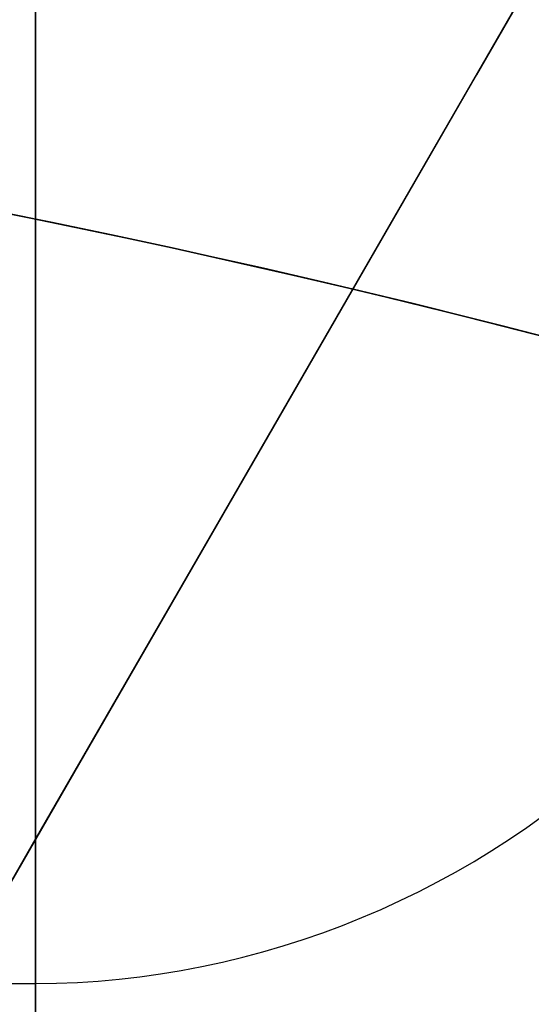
# Model space of a CAD drawing. Header units: millimetres. Extents: x -273 to 273, y -262 to 262.
# Tile 192 of 256: x 0.694 to 0.874, y 3.154 to 3.5. Entities that reach past the tile are written whole.
import ezdxf

# ---------------------------------------------------------------- set-up
doc = ezdxf.new("R2010")
doc.units = ezdxf.units.MM
doc.header["$MEASUREMENT"] = 0
doc.layers.add('Default', color=7, linetype='Continuous', true_color=0x000000)

# ---------------------------------------------------------------- blocks, each defined once
blk = doc.blocks.new('Block 01')
at = {"layer": 'Default', "color": 9, "true_color": 0xbfbfbf, "extrusion": (0.8660254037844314, 0.5000000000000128, 0)}
for centre, radius, start, end in [((-78.44800649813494, 794.3495265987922, -0.2865147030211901), 80.99999999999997, 204.7187670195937, 344.3612688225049), ((-78.4480064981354, 794.3495265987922), 78.99999999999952, 200.7020724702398, 348.550723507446)]:
    blk.add_arc(centre, radius, start, end, dxfattribs=at)
at = {"layer": 'Default', "color": 9, "true_color": 0xbfbfbf, "extrusion": (0.8660254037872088, 0.4999999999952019, 1.495327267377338e-12)}
blk.add_arc((-78.44800649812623, 794.3495265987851, -0.6999999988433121), 80.99999999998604, 205.9708691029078, 344.9246180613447, dxfattribs=at)
at = {"layer": 'Default', "color": 9, "true_color": 0xbfbfbf, "extrusion": (0.8660257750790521, 0.4999993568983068, -8.259251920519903e-08)}
blk.add_arc((-78.44796545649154, 794.3495442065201, -0.9999507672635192), 80.70004528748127, 206.5528344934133, 346.1401302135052, dxfattribs=at)
at = {"layer": 'Default', "color": 9, "true_color": 0xbfbfbf, "extrusion": (0.8660254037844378, 0.5000000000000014, -3.144865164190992e-16)}
blk.add_arc((-78.44800649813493, 794.3495265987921, -1.000000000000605), 79.29999999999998, 200.1706463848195, 348.5946197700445, dxfattribs=at)
at = {"layer": 'Default', "color": 9, "true_color": 0xbfbfbf, "extrusion": (0.866025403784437, 0.5000000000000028, 3.158154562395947e-16)}
blk.add_arc((-78.44800649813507, 794.3495265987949, -0.7000000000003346), 79.00000000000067, 200.2130654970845, 348.5507235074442, dxfattribs=at)
at = {"layer": 'Default', "color": 9, "true_color": 0xbfbfbf}
for points, knots in [([(0.699999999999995, 1.262415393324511, 779.1989994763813), (0.6999999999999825, 1.606855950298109, 768.0932235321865), (0.6999999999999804, 2.180167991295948, 750.1840995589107), (0.6999999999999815, 2.772893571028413, 732.4201692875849), (0.6999999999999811, 3.189735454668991, 720.1503821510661), (0.6999999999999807, 3.453643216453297, 712.4800241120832), (0.6999999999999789, 3.806163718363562, 702.3224697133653), (0.6999999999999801, 4.113609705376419, 693.5388315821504), (0.699999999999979, 4.471186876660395, 683.3270118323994), (0.6999999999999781, 4.707471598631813, 676.5346021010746), (0.6999999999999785, 4.923669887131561, 670.2270375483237), (0.6999999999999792, 5.057742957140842, 666.2565664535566), (0.699999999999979, 5.212734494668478, 661.5674624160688), (0.6999999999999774, 5.326644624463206, 658.0278774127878), (0.6999999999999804, 5.456436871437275, 653.8497733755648), (0.6999999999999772, 5.550204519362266, 650.6972890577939), (0.6999999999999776, 5.654873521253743, 646.976911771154), (0.699999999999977, 5.728599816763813, 644.170078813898), (0.6999999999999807, 5.808321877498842, 640.8570795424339), (0.6999999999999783, 5.862187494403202, 638.3567879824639), (0.6999999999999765, 5.926744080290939, 634.893807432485), (0.6999999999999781, 5.971770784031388, 631.75468611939), (0.6999999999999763, 6.006229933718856, 627.505909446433), (0.6999999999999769, 6.003668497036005, 624.1263144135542), (0.6999999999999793, 5.960575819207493, 620.2793435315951), (0.6999999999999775, 5.894778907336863, 617.4738621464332), (0.6999999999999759, 5.775072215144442, 614.2384812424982), (0.6999999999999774, 5.650101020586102, 611.8423355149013), (0.6999999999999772, 5.45954244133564, 609.0308790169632), (0.6999999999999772, 5.280587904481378, 606.9085371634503), (0.6999999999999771, 5.026443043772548, 604.3696149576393), (0.699999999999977, 4.799944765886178, 602.4142248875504), (0.6999999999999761, 4.491003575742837, 600.0317031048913), (0.6999999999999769, 4.224545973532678, 598.1641515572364), (0.6999999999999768, 3.870878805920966, 595.8561511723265), (0.6999999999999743, 3.572955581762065, 594.0245692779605), (0.6999999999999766, 3.108202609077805, 591.2869207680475), (0.6999999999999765, 2.622955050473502, 588.5598578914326), (0.6999999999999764, 1.874541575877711, 584.4816753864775), (0.699999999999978, 1.19905076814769, 580.8644002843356), (0.6999999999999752, 0.3671843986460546, 576.3354593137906), (0.6999999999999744, -0.2795622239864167, 572.6986639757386), (0.6999999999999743, -1.046159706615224, 568.1135500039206), (0.6999999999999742, -1.619981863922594, 564.4043127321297), (0.6999999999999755, -2.276337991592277, 559.6891450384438), (0.699999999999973, -2.749392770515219, 555.8422137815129), (0.6999999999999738, -3.270757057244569, 550.9078346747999), (0.6999999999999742, -3.631246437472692, 546.8458791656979), (0.699999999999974, -4.012825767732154, 541.588318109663), (0.6999999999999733, -4.264883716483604, 537.222395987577), (0.6999999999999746, -4.521836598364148, 531.5234819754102), (0.6999999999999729, -4.685655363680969, 526.753422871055), (0.6999999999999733, -4.83647381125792, 521.1085747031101), (0.6999999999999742, -4.922505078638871, 517.1801726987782), (0.6999999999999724, -5.001065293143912, 513.1101291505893), (0.6999999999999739, -5.050350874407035, 510.3246751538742), (0.6999999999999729, -5.109617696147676, 506.7500746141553), (0.6999999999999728, -5.155726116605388, 503.8153435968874), (0.699999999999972, -5.213046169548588, 500.0516385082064), (0.6999999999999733, -5.25913533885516, 496.9640867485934), (0.6999999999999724, -5.318149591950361, 493.0086151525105), (0.6999999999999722, -5.366886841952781, 489.7675294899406), (0.6999999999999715, -5.430622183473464, 485.6211702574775), (0.6999999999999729, -5.484183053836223, 482.2286706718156), (0.6999999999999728, -5.555051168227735, 477.8958460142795), (0.6999999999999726, -5.615118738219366, 474.3568886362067), (0.6999999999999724, -5.694915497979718, 469.8455680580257), (0.6999999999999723, -5.762680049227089, 466.1679485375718), (0.6999999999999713, -5.852585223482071, 461.4896530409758), (0.6999999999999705, -5.928744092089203, 457.6840098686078), (0.699999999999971, -6.029321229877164, 452.8538159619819), (0.6999999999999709, -6.114078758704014, 448.933633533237), (0.6999999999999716, -6.225275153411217, 443.970176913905), (0.6999999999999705, -6.318342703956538, 439.9517882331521), (0.699999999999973, -6.439489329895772, 434.8772674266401), (0.6999999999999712, -6.540085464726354, 430.7798558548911), (0.699999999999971, -6.695858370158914, 424.5880754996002), (0.6999999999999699, -6.857638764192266, 418.3431884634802), (0.6999999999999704, -7.080330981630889, 409.9700294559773), (0.6999999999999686, -7.250650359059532, 403.6788023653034), (0.6999999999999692, -7.421487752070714, 397.4033846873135), (0.6999999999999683, -7.535296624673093, 393.2315074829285), (0.6999999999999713, -7.676628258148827, 388.0403385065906), (0.6999999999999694, -7.788631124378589, 383.9096889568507), (0.6999999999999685, -7.926538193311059, 378.7819639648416), (0.6999999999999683, -8.03489076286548, 374.7110907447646), (0.6999999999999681, -8.167154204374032, 369.6680906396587), (0.699999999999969, -8.270150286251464, 365.6724925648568), (0.6999999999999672, -8.394723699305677, 360.7316838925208), (0.6999999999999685, -8.490795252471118, 356.8238083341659), (0.6999999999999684, -8.605804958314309, 351.9988427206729), (0.6999999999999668, -8.69352214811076, 348.188084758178), (0.6999999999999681, -8.797267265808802, 343.488797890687), (0.6999999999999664, -8.875338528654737, 339.781499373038), (0.6999999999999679, -8.966291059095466, 335.213909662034), (0.6999999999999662, -9.03356316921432, 331.6133580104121), (0.6999999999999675, -9.110368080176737, 327.1796647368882), (0.6999999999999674, -9.165826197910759, 323.6860915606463), (0.6999999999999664, -9.228993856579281, 319.2662596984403), (0.6999999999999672, -9.27439029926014, 315.6461129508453), (0.6999999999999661, -9.323216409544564, 311.0212412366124), (0.6999999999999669, -9.354445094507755, 307.2919238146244), (0.6999999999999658, -9.387660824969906, 301.7845202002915), (0.6999999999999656, -9.402454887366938, 296.3871670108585), (0.6999999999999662, -9.39048390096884, 289.3419126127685), (0.6999999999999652, -9.357417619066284, 284.1500162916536), (0.699999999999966, -9.304827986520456, 279.0095106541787), (0.6999999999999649, -9.259981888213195, 275.6049128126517), (0.6999999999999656, -9.177989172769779, 270.5226351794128), (0.6999999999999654, -9.04248183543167, 263.7828568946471), (0.6999999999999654, -8.88395754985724, 257.9134308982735), (0.6999999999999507, -8.780549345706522, 254.5607203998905)], [-52.550842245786, -52.550842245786, -52.550842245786, -52.550842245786, -51.83765891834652, -51.30277129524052, -51.12447542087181, -50.7678836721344, -50.58958779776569, -50.11752944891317, -49.8237669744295, -49.38312326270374, -49.2362420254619, -48.9424795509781, -48.79559831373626, -48.50183583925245, -48.35495460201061, -48.06119212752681, -47.91431089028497, -47.62054841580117, -47.47366717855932, -47.17990470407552, -47.03302346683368, -46.61243992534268, -46.33873762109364, -45.79133301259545, -45.51763070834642, -44.97022609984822, -44.69652379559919, -44.14911918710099, -43.87541688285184, -43.32801227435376, -43.05430997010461, -42.50690536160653, -42.23320305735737, -41.68579844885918, -41.41209614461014, -40.86469153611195, -40.59098923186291, -39.76988231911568, -39.22247771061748, -38.12766849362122, -37.58026388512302, -36.48545466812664, -35.93805005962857, -34.84324084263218, -34.29583623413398, -33.20102701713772, -32.65362240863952, -31.55881319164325, -31.01140858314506, -29.91659936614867, -29.3691947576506, -28.27438554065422, -27.72698093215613, -26.90587401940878, -26.63217171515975, -26.08476710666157, -25.81106480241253, -25.26366019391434, -24.9899578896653, -24.44255328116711, -24.16885097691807, -23.62144636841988, -23.34774406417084, -22.80033945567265, -22.52663715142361, -21.97923254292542, -21.70553023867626, -21.15812563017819, -20.88442332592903, -20.33701871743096, -20.0633164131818, -19.5159118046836, -19.24220950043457, -18.69480489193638, -18.42110258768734, -17.87369797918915, -17.59999567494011, -16.77888876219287, -16.23148415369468, -15.41037724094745, -15.13667493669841, -14.58927032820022, -14.31556802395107, -13.76816341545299, -13.49446111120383, -12.94705650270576, -12.6733541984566, -12.1259495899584, -11.85224728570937, -11.30484267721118, -11.03114037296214, -10.48373576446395, -10.21003346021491, -9.662628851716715, -9.388926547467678, -8.841521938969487, -8.567819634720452, -8.02041502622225, -7.746712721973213, -7.161634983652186, -6.850259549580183, -6.227508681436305, -5.916133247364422, -4.982006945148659, -4.359256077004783, -3.425129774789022, -3.113754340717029, -2.491003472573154, -2.179628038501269, -1.245501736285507, 1.37573907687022e-12, 1.37573907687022e-12, 1.37573907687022e-12, 1.37573907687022e-12]), ([(0.6999999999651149, -10.78149819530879, 254.5607203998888), (0.6999999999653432, -10.88488866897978, 257.9179671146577), (0.6999999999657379, -11.04335719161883, 263.7955558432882), (0.699999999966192, -11.17874495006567, 270.5450299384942), (0.6999999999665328, -11.26062318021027, 275.6346761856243), (0.6999999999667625, -11.30538057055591, 279.0442221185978), (0.6999999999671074, -11.3578191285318, 284.192161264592), (0.6999999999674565, -11.39071100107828, 289.3914740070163), (0.6999999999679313, -11.40241667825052, 296.4464267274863), (0.6999999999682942, -11.38740451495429, 301.8507605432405), (0.6999999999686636, -11.35396329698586, 307.3647706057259), (0.6999999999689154, -11.32258201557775, 311.0982882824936), (0.6999999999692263, -11.27357002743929, 315.7280253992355), (0.6999999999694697, -11.2280314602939, 319.3517337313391), (0.6999999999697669, -11.16469626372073, 323.775622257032), (0.699999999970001, -11.10911083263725, 327.2721770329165), (0.699999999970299, -11.03215284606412, 331.7093393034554), (0.6999999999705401, -10.96476374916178, 335.3124578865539), (0.6999999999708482, -10.87367320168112, 339.8829927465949), (0.6999999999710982, -10.79549857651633, 343.5924359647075), (0.6999999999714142, -10.69163411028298, 348.2941386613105), (0.6999999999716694, -10.60382967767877, 352.1066172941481), (0.6999999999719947, -10.48872196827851, 356.9334690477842), (0.6999999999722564, -10.39258110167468, 360.8426419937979), (0.6999999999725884, -10.26793293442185, 365.784808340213), (0.6999999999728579, -10.16488672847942, 369.7812813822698), (0.6999999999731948, -10.03257308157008, 374.8251108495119), (0.6999999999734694, -9.924190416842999, 378.8964357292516), (0.6999999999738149, -9.786258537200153, 384.0244587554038), (0.6999999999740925, -9.67424613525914, 388.1551324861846), (0.6999999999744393, -9.53291560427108, 393.3460601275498), (0.6999999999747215, -9.419118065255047, 397.5175251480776), (0.6999999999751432, -9.248313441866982, 403.7919878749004), (0.6999999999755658, -9.078047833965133, 410.0818062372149), (0.6999999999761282, -8.855462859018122, 418.4522788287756), (0.6999999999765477, -8.693786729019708, 424.6945722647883), (0.6999999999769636, -8.538130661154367, 430.8833955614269), (0.6999999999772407, -8.437617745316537, 434.9786683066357), (0.6999999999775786, -8.316579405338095, 440.0503438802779), (0.6999999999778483, -8.22360098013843, 444.0663338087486), (0.6999999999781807, -8.112516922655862, 449.0266769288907), (0.6999999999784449, -8.027849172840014, 452.9442920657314), (0.6999999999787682, -7.927382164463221, 457.7712221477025), (0.6999999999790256, -7.851308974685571, 461.574227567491), (0.6999999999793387, -7.761506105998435, 466.249238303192), (0.6999999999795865, -7.693818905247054, 469.9242594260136), (0.6999999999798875, -7.614111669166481, 474.4324217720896), (0.6999999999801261, -7.554109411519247, 477.9689472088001), (0.6999999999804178, -7.483313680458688, 482.298913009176), (0.6999999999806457, -7.429802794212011, 485.6892976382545), (0.6999999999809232, -7.366118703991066, 489.8333036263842), (0.6999999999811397, -7.317412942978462, 493.0727719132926), (0.6999999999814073, -7.258424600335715, 497.0266439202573), (0.6999999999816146, -7.2123447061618, 500.1132932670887), (0.6999999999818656, -7.15501957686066, 503.8764502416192), (0.6999999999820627, -7.108892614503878, 506.8112538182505), (0.6999999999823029, -7.049580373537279, 510.38671112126), (0.6999999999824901, -7.000238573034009, 513.1735185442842), (0.6999999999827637, -6.921555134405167, 517.246767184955), (0.699999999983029, -6.835341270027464, 521.1800703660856), (0.69999999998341, -6.684076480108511, 526.8361023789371), (0.6999999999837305, -6.519597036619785, 531.6209564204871), (0.6999999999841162, -6.261315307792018, 537.3439813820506), (0.6999999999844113, -6.007715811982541, 541.7332182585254), (0.6999999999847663, -5.62348047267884, 547.0235758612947), (0.6999999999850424, -5.260254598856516, 551.1139768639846), (0.699999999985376, -4.734783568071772, 556.0846828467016), (0.6999999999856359, -4.257985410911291, 559.9603981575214), (0.6999999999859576, -3.596754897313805, 564.7089700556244), (0.6999999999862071, -3.019090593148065, 568.44197068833), (0.6999999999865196, -2.248342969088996, 573.051012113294), (0.6999999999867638, -1.599055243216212, 576.7015598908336), (0.6999999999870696, -0.7655316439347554, 581.2392299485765), (0.6999999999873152, -0.09011658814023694, 584.856109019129), (0.6999999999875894, 0.6564091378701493, 588.9242572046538), (0.6999999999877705, 1.139395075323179, 591.638991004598), (0.6999999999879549, 1.601150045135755, 594.3593795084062), (0.6999999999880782, 1.896684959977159, 596.1766624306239), (0.6999999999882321, 2.246935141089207, 598.4628932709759), (0.6999999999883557, 2.510370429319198, 600.3098466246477), (0.6999999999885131, 2.815395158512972, 602.6629533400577), (0.6999999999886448, 3.038772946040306, 604.5921919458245), (0.6999999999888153, 3.289327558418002, 607.0963497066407), (0.6999999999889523, 3.465771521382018, 609.1898748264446), (0.6999999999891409, 3.653812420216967, 611.9657159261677), (0.6999999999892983, 3.777288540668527, 614.3343789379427), (0.6999999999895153, 3.895731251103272, 617.53800814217), (0.6999999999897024, 3.960944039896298, 620.3205677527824), (0.6999999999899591, 4.003684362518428, 624.1425402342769), (0.6999999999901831, 4.006196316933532, 627.5051104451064), (0.6999999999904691, 3.971817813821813, 631.7378536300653), (0.6999999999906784, 3.926895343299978, 634.8679057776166), (0.6999999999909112, 3.862459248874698, 638.3229762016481), (0.6999999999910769, 3.808679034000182, 640.8185799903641), (0.6999999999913, 3.729061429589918, 644.1264808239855), (0.699999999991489, 3.65541491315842, 646.9298101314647), (0.6999999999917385, 3.55083738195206, 650.6464440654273), (0.6999999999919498, 3.457135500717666, 653.7964101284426), (0.6999999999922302, 3.327415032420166, 657.9718842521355), (0.6999999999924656, 3.213553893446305, 661.509749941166), (0.6999999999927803, 3.058613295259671, 666.197115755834), (0.6999999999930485, 2.924573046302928, 670.1664987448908), (0.6999999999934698, 2.708413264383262, 676.4728115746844), (0.6999999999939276, 2.472153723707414, 683.2644309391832), (0.699999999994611, 2.114594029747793, 693.4757305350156), (0.6999999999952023, 1.807151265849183, 702.2593089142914), (0.699999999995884, 1.454629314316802, 712.4169669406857), (0.699999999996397, 1.190718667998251, 720.087464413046), (0.6999999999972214, 0.7738705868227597, 732.3575241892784), (0.699999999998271, 0.2515790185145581, 748.0106615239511), (0.6999999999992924, -0.2374508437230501, 763.2098441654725), (0.6999999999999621, -0.4938775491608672, 771.3642025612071)], [-52.5446510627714, -52.5446510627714, -52.5446510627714, -52.5446510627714, -51.31379455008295, -50.39065216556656, -50.08293803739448, -49.4675097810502, -49.15979565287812, -48.23665326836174, -47.62122501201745, -46.69808262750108, -46.390368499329, -45.77494024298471, -45.46722611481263, -44.88901958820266, -44.61852718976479, -44.07754239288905, -43.8070499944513, -43.26606519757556, -42.99557279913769, -42.45458800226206, -42.18409560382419, -41.64311080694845, -41.37261840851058, -40.83163361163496, -40.56114121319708, -40.02015641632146, -39.74966401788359, -39.20867922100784, -38.93818682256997, -38.39720202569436, -38.12670962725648, -37.58572483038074, -37.31523243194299, -36.50375523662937, -35.96277043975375, -35.15129324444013, -34.88080084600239, -34.33981604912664, -34.06932365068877, -33.52833885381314, -33.25784645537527, -32.71686165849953, -32.44636926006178, -31.90538446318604, -31.63489206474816, -31.09390726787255, -30.82341486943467, -30.28243007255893, -30.01193767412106, -29.47095287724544, -29.20046047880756, -28.65947568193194, -28.38898328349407, -27.84799848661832, -27.57750608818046, -27.03652129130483, -26.76602889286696, -26.22504409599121, -25.95455169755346, -25.14307450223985, -24.60208970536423, -23.52012011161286, -22.97913531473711, -21.89716572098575, -21.35618092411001, -20.27421133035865, -19.73322653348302, -18.65125693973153, -18.11027214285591, -17.02830254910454, -16.4873177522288, -15.40534815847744, -14.8643633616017, -13.78239376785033, -13.2414089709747, -12.42993177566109, -12.15943937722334, -11.6184545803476, -11.34796218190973, -10.8069773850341, -10.53648498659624, -9.995500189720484, -9.72500779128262, -9.184022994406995, -8.91353059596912, -8.372545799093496, -8.102053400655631, -7.561068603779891, -7.290576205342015, -6.74959140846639, -6.479099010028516, -6.063441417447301, -5.91827622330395, -5.62794583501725, -5.48278064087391, -5.192450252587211, -5.04728505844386, -4.75695467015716, -4.61178947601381, -4.321459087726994, -4.176293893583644, -3.885963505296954, -3.740798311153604, -3.305302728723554, -3.014972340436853, -2.54843100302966, -2.372220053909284, -2.019798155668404, -1.843587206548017, -1.314954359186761, -0.77764577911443, -0.77764577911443, -0.77764577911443, -0.77764577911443]), ([(0.6999999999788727, -3.724947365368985, 563.7537687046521), (0.7785398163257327, -3.724947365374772, 563.7537687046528), (0.9347174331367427, -3.660334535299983, 563.7444415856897), (0.9999999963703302, -3.505759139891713, 563.7221280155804), (0.999999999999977, -3.428025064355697, 563.7109067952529)], [-4.479046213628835e-11, -4.479046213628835e-11, -4.479046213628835e-11, -4.479046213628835e-11, 0.5, 0.9999999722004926, 0.9999999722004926, 0.9999999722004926, 0.9999999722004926])]:
    blk.add_open_spline(points, degree=3, knots=knots, dxfattribs=at)
for points, degree in [([(-0.7000000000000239, -3.161767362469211, 551.8851728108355), (-2.259303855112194e-14, -3.16176736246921, 551.8851728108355), (0.6999999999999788, -3.161767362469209, 551.8851728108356)], 2), ([(0.6999999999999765, -3.161769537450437, 551.8851726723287), (0.7785398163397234, -3.161769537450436, 551.8851726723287), (0.9347173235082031, -3.226728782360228, 551.8916630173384), (1.000000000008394, -3.382132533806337, 551.9071900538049), (0.9999999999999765, -3.460283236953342, 551.9149984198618)], 3)]:
    blk.add_open_spline(points, degree=degree, dxfattribs=at)

msp = doc.modelspace()

# ---------------------------------------------------------------- linework, layer by layer
at = {"layer": 'Default', "color": 9, "true_color": 0xbfbfbf}
for centre, radius in [((2.48689957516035e-13, 4.67546815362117e-14, -579.6680000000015), 16), ((1.76744971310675e-13, 1.17676755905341e-15, -67.067876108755), 3.5), ((1.502247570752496e-14, 1.572370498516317e-15, -65.41749310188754), 3.5)]:
    msp.add_circle(centre, radius, dxfattribs=at)
for centre, radius, start, end in [((-1.395194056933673e-13, 8.22590239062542e-15), 100.8499999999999, 0.002522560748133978, 180), ((-1.324139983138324e-13, 1.730501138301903e-14, -43.99999999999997), 100.8499999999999, 0.002522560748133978, 180), ((-3.8628076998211e-14, 1.277357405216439e-14, -22), 100.85, 0.002522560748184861, 270), ((3.505158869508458e-14, 1.727075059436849e-14, -44), 100.0500000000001, 0.002522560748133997, 180.0000000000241), ((3.320097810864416e-14, 8.206820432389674e-15), 100.0500000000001, 0.002522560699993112, 180), ((-3.8628076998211e-14, 1.277357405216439e-14, -22), 100.05, 0.00252256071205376, 270), ((2.486899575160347e-13, 4.820173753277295e-14, -579.1680000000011), 15.99999999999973, 269.9999999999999, 89.99999999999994), ((2.48689957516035e-13, 4.464902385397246e-14, -580.168000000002), 16, 270, 89.99999999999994), ((2.486899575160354e-13, 7.48470901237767e-14, -578.6680000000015), 15.49999999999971, 269.9999999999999, 89.9999999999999), ((2.486899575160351e-13, 2.749419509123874e-14, -591.6680000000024), 7.5, 14.96623824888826, 165.0337617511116), ((2.486899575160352e-13, 9.565976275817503e-15, -603.1680000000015), 7.499999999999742, 269.9999999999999, 89.99999999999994), ((2.486899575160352e-13, 4.598129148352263e-14, -580.1680000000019), 7.500000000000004, 270, 89.99999999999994), ((2.48689957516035e-13, 7.789619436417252e-15, -603.668000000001), 6.999999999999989, 269.9999999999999, 89.9999999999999), ((2.486899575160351e-13, 2.428411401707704e-14, -593.6680000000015), 4.4585, 17.25956172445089, 162.7404382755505), ((2.48689957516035e-13, 7.345530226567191e-15, -603.6680000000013), 4.458500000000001, 270, 89.99999999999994), ((2.486344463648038e-13, 1.275439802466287e-14, -583.6680000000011), 4.45849999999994, 277.9224263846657, 89.9999999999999), ((2.448644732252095e-14, 7.79312288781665e-15, -62.8678761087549), 4.449999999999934, 59.47667614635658, 239.4766761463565), ((2.185933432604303e-14, -9.758911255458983e-15, -59.66787610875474), 4.450000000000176, 59.47667614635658, 239.4766761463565), ((2.410389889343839e-14, 7.796626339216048e-15, -62.8678761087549), 4.449999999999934, 239.4766761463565, 59.47667614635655), ((2.080400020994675e-14, -9.18803421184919e-15, -59.66787610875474), 4.450000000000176, 239.4766761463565, 59.47667614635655), ((1.76525766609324e-13, 1.571503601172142e-15, -66.16787610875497), 3.5, 0.1740811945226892, 180.1740811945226), ((1.753766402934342e-13, 8.090921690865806e-16, -67.96787610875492), 3.499999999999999, 2.220794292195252, 178.1273680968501), ((3.33066907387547e-15, 2.23850431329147e-15, -66.16787610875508), 3.500000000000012, 0, 89.9999999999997), ((1.376676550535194e-14, 2.016459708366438e-15, -64.66711009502), 3.500000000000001, 0, 89.9999999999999)]:
    msp.add_arc(centre, radius, start, end, dxfattribs=at)
for points, weights, knots in [([(-112.052876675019, 3.686125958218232e-13, -41.67126407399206), (-112.052876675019, -112.052876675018, -41.67126407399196), (-3.551012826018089e-13, -112.052876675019, -41.67126407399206), (112.052876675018, -112.052876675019, -41.67126407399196), (112.052876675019, -3.848246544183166e-13, -41.67126407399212), (112.052876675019, 112.0528766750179, -41.671264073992), (3.859245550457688e-13, 112.052876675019, -41.67126407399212)], [1, 0.7071067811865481, 1, 0.7071067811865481, 1, 0.7071067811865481, 1], [-528.0367412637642, -528.0367412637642, -528.0367412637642, -352.0244941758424, -352.0244941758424, -176.0122470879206, -176.0122470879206, 0, 0, 0]), ([(3.733584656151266e-13, 108.255644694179, -41.67126407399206), (108.255644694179, 108.255644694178, -41.67126407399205), (108.255644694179, -3.295794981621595e-13, -41.67126407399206), (108.255644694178, -108.255644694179, -41.67126407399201), (-3.424886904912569e-13, -108.255644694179, -41.67126407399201), (-108.255644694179, -108.255644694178, -41.67126407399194), (-108.255644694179, 3.561743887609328e-13, -41.67126407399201)], [1, 0.7071067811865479, 1, 0.7071067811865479, 1, 0.7071067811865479, 1], [0, 0, 0, 170.0475690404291, 170.0475690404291, 340.0951380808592, 340.0951380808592, 510.1427071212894, 510.1427071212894, 510.1427071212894]), ([(2.109977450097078e-13, 58.94401797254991, -59.09351528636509), (58.94401797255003, 58.94401797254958, -59.09351528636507), (58.94401797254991, -1.942115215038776e-13, -59.09351528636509), (58.94401797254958, -58.94401797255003, -59.09351528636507), (-1.805700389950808e-13, -58.94401797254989, -59.09351528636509), (-58.94401797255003, -58.94401797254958, -59.09351528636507), (-58.9440179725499, 1.973562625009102e-13, -59.09351528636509), (-58.94401797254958, 58.94401797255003, -59.09351528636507), (2.109977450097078e-13, 58.94401797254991, -59.09351528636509)], [0.9909948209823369, 0.7007391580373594, 0.9909948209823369, 0.7007391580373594, 0.9909948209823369, 0.7007391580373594, 0.9909948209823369, 0.7007391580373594, 0.9909948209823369], [0, 0, 0, 224.1057533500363, 224.1057533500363, 448.211506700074, 448.211506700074, 672.3172600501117, 672.3172600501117, 896.423013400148, 896.423013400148, 896.423013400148]), ([(2.044550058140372e-13, 56.93896143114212, -58.00311703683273), (56.93896143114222, 56.93896143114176, -58.00311703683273), (56.93896143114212, -1.875516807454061e-13, -58.00311703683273), (56.93896143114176, -56.9389614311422, -58.00311703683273), (-1.737930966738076e-13, -56.9389614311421, -58.00311703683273), (-56.93896143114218, -56.93896143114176, -58.00311703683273), (-56.93896143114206, 1.906964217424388e-13, -58.00311703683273), (-56.93896143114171, 56.93896143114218, -58.00311703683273), (2.044550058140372e-13, 56.93896143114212, -58.00311703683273)], [0.9915545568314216, 0.70113495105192, 0.9915545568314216, 0.70113495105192, 0.9915545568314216, 0.70113495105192, 0.9915545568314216, 0.70113495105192, 0.9915545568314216], [0, 0, 0, 216.5112893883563, 216.5112893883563, 433.0225787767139, 433.0225787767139, 649.5338681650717, 649.5338681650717, 866.045157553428, 866.045157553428, 866.045157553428])]:
    msp.add_rational_spline(points, weights, degree=2, knots=knots, dxfattribs=at)
msp.add_open_spline([(2.700062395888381e-13, 7.615262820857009e-14, -794.7135367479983), (43.37750000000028, 25.04401130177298, -775.8033956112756), (86.7550000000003, 50.08802260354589, -756.8932544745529)], degree=2, dxfattribs=at)

# ---------------------------------------------------------------- block references
at = {"layer": 'Default', "color": 9, "true_color": 0xbfbfbf, "extrusion": (0, 0, -1), "rotation": 180}
msp.add_blockref('Block 01', (0, 8.233708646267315e-15, -200), dxfattribs=at)

doc.saveas('drawing.dxf')
